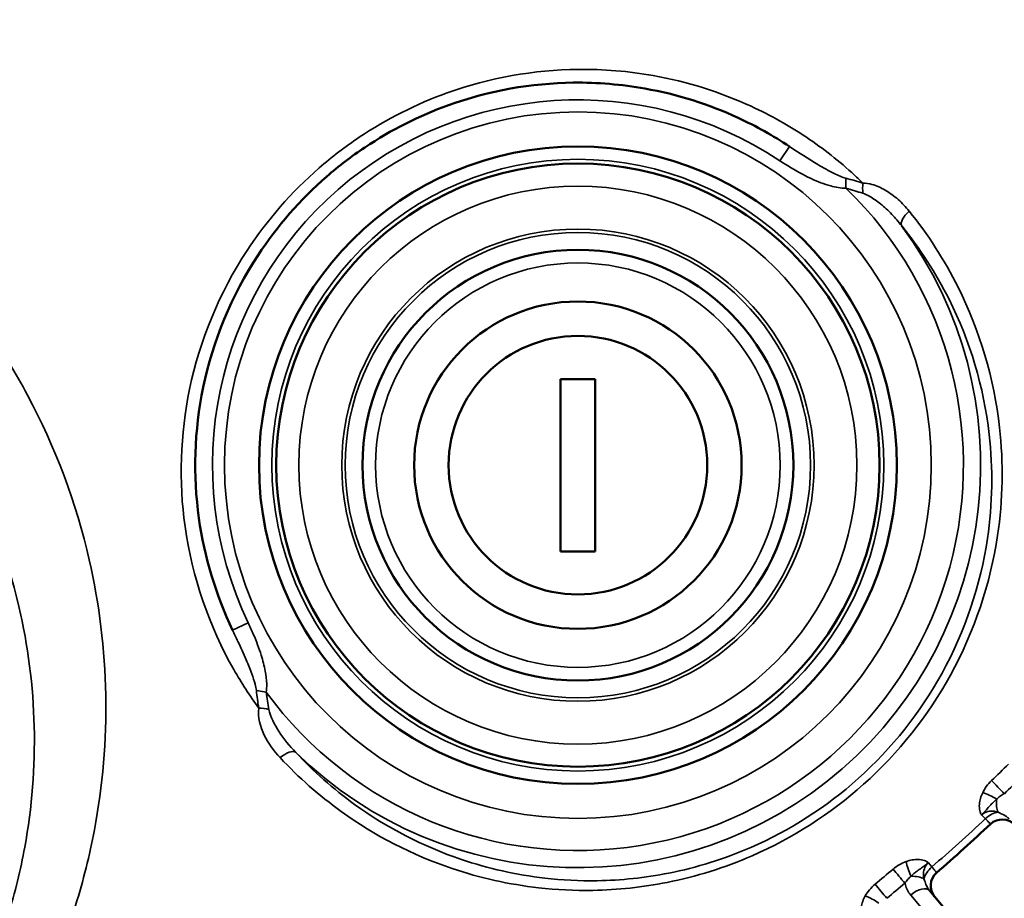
# Model space of a CAD drawing. Header units: inches. Extents: x 0 to 93.5, y 0 to 66.1.
# Tile 34 of 256: x 32.5 to 34.7, y 33.3 to 35.3. Entities that reach past the tile are written whole.
import ezdxf

# ---------------------------------------------------------------- set-up
doc = ezdxf.new("R2010")
doc.units = ezdxf.units.IN
doc.header["$LTSCALE"] = 4
doc.header["$MEASUREMENT"] = 0
for name, color, linetype, lineweight in [('Dimension (ANSI)', 7, 'Continuous', 25), ('Visible (ANSI)', 7, 'Continuous', 50), ('Visible Narrow (ANSI)', 7, 'Continuous', 35)]:
    doc.layers.add(name, color=color, linetype=linetype, lineweight=lineweight)
doc.styles.add('Note Text (ANSI)', font='arial.ttf')
doc.dimstyles.new('Default (ANSI)', dxfattribs={"dimscale": 4, "dimtxt": 0.24, "dimasz": 0.098425, "dimexe": 0.125, "dimexo": 0.0625, "dimgap": 0.031496, "dimtad": 0, "dimtih": 1, "dimtoh": 1, "dimrnd": 1e-08, "dimzin": 4, "dimdsep": 46, "dimtxsty": 'Note Text (ANSI)', "dimcen": 0.09, "dimdle": 0.393701, "dimclrd": 256, "dimclre": 256, "dimclrt": 256, "dimadec": 0, "dimazin": 1, "dimtfac": 0.5, "dimtofl": 0, "dimtmove": 0, "dimatfit": 3, "dimfxl": 1, "dimtolj": 1, "dimtzin": 4, "dimlwd": -1, "dimlwe": -1, "dimarcsym": 0})

# ---------------------------------------------------------------- blocks, each defined once
blk = doc.blocks.new('*D15')
at = {"layer": 'Defpoints', "color": 0, "transparency": 16777216}
for p in [(20.917, 37.0205), (41.4682, 37.0205), (41.4682, 20.4817)]:
    blk.add_point(p, dxfattribs=at)
at = {"layer": 'Dimension (ANSI)', "transparency": 16777216}
for p, q in [((20.917, 36.7705), (20.917, 19.9817)), ((41.4682, 36.7705), (41.4682, 19.9817)), ((21.3107, 20.4817), (41.0745, 20.4817))]:
    blk.add_line(p, q, dxfattribs=at)
for points in [[(21.3107, 20.5473), (21.3107, 20.4161), (20.917, 20.4817)], [(41.0745, 20.5473), (41.0745, 20.4161), (41.4682, 20.4817)]]:
    blk.add_solid(points, dxfattribs=at)
at = {"layer": 'Dimension (ANSI)', "transparency": 16777216, "insert": (29.5611, 21.588), "char_height": 0.96, "attachment_point": 1, "style": 'Note Text (ANSI)'}
blk.add_mtext('\\A1;20.55', dxfattribs=at)

msp = doc.modelspace()

# ---------------------------------------------------------------- linework, layer by layer
at = {"layer": 'Visible (ANSI)'}
for p, q in [((33.7361, 34.0492), (33.7361, 34.4429)), ((33.7361, 34.4429), (33.8149, 34.4429)), ((33.8149, 34.4429), (33.8149, 34.0492)), ((33.8149, 34.0492), (33.7361, 34.0492)), ((34.9067, 32.8829), (34.5785, 33.2741))]:
    msp.add_line(p, q, dxfattribs=at)
for centre, radius in [((31.1926, 37.2174), 8.189), ((31.1926, 37.2174), 6.1811), ((31.1926, 37.2174), 5.8661), ((31.1926, 37.2174), 5.748), ((33.7755, 34.2461), 0.7283), ((33.7755, 34.2461), 0.689), ((33.7755, 34.2461), 0.4921), ((33.7755, 34.2461), 0.374), ((33.7755, 34.2461), 0.2953)]:
    msp.add_circle(centre, radius, dxfattribs=at)
for centre, radius, start, end in [((31.1926, 37.2174), 5.1772, 311.0811, 312.9189), ((34.7449, 33.3972), 0.0394, 44, 132.9189), ((34.6205, 33.2853), 0.0394, 131.0811, 220)]:
    msp.add_arc(centre, radius, start, end, dxfattribs=at)
msp.add_open_spline([(32.9869, 33.8692), (32.9488, 33.949), (32.9224, 34.036), (32.8963, 34.2223), (32.8992, 34.3249), (32.9416, 34.5289), (32.9844, 34.6336), (33.0883, 34.7919), (33.1418, 34.8532), (33.2019, 34.9056), (33.2294, 34.9295), (33.2585, 34.9518), (33.3485, 35.012), (33.413, 35.0446), (33.5729, 35.102), (33.6692, 35.1189), (33.8204, 35.1207), (33.8755, 35.116), (34.0026, 35.0934), (34.0747, 35.0706), (34.1827, 35.0207), (34.2217, 34.9989), (34.2585, 34.9745)], degree=3, knots=[-18.461705, -18.461705, -18.461705, -18.461705, -17.689469, -17.689469, -16.849257, -16.849257, -15.964127, -15.964127, -15.329372, -15.329372, -15.329372, -15.038956, -15.038956, -14.467495, -14.467495, -13.678157, -13.678157, -13.220484, -13.220484, -12.582881, -12.582881, -12.196196, -12.196196, -12.196196, -12.196196], dxfattribs=at)
at = {"layer": 'Visible Narrow (ANSI)'}
for p, q in [((34.2367, 34.9417), (34.2585, 34.9745)), ((34.3878, 34.8788), (34.3875, 34.9016)), ((32.9869, 33.8692), (33.0224, 33.8862)), ((33.0637, 33.7278), (33.0412, 33.7313)), ((34.7061, 33.438), (34.6973, 33.4471)), ((34.5759, 33.3378), (34.584, 33.3281)), ((34.5356, 33.2639), (34.8639, 32.8727))]:
    msp.add_line(p, q, dxfattribs=at)
for centre, radius in [((31.1926, 37.2174), 6.3662), ((31.1926, 37.2174), 5.8268), ((31.1926, 37.2174), 5.7874), ((33.7755, 34.2461), 0.8071), ((33.7755, 34.2461), 0.6988), ((33.7755, 34.2461), 0.6374), ((33.7755, 34.2461), 0.5394), ((33.7755, 34.2461), 0.5315), ((33.7755, 34.2461), 0.462)]:
    msp.add_circle(centre, radius, dxfattribs=at)
for centre, radius, start, end in [((33.7755, 34.2461), 0.8346, 56.4566, 205.5434), ((33.7755, 34.2461), 0.8805, 216.0602, 45.9398), ((33.7755, 34.2461), 0.9197, 225.5151, 36.4849), ((31.1926, 37.2174), 5.1602, 311.0882, 312.9118)]:
    msp.add_arc(centre, radius, start, end, dxfattribs=at)
for centre, major_axis, ratio, start_param, end_param in [((34.4405, 34.8806), (0.0006, 0.0394), 0.372908, 1.31646, 1.922161), ((34.5465, 34.8163), (-0.0306, -0.0247), 0.440375, 4.833554, 6.185957), ((33.0546, 33.6759), (-0.0391, 0.0049), 0.372908, 4.361024, 4.966725), ((33.1036, 33.562), (0.0288, 0.0269), 0.440375, 0.097229, 1.449631), ((29.83, 38.6284), (-5.8707, -5.6692), 0.866025, 1.567514, 1.574079), ((29.8378, 38.6204), (5.8962, 5.6939), 0.866025, 4.709107, 4.715671), ((34.7357, 33.5096), (0.0273, -0.0284), 0.001641, 1.0472, 2.169907), ((34.7152, 33.4816), (-0.0355, 0.0171), 0.23794, 4.336885, 5.267623), ((34.7488, 33.4848), (0.006, 0.0389), 0.417627, 1.675906, 2.580298), ((34.7213, 33.4216), (0.0283, 0.0273), 0.5698, 0.629236, 1.559974), ((34.5397, 33.3236), (0.0133, -0.0371), 0.23794, 4.157155, 5.087893), ((34.5988, 33.3112), (0.0302, 0.0253), 0.5698, 1.581619, 2.512357), ((29.9317, 38.72), (-6.2518, -5.2459), 0.866025, 1.567514, 1.574079), ((34.5097, 33.3061), (-0.0254, 0.0301), 0.001641, 0.971686, 2.094393), ((34.533, 33.2905), (0.0393, 0.0019), 0.417627, 0.561295, 1.465687), ((34.4685, 33.2715), (0.0252, -0.0302), 0.001641, 1.0472, 2.169907), ((29.9389, 38.7115), (6.279, 5.2687), 0.866025, 4.709107, 4.715671), ((34.5483, 33.2488), (0.0302, 0.0253), 0.5, 0, 1.570796), ((34.446, 33.245), (-0.0342, 0.0195), 0.23794, 4.336885, 5.267623)]:
    msp.add_ellipse(centre, major_axis=major_axis, ratio=ratio, start_param=start_param, end_param=end_param, dxfattribs=at)
for points, knots in [([(31.1926, 32.1844), (31.259, 32.1844), (31.3256, 32.1888), (31.464, 32.2073), (31.5355, 32.2222), (31.676, 32.2625), (31.7448, 32.2877), (31.8785, 32.3482), (31.9434, 32.3835), (32.088, 32.4765), (32.1662, 32.5385), (32.3079, 32.6755), (32.3714, 32.7504), (32.5141, 32.9551), (32.5824, 33.0949), (32.6459, 33.2969), (32.6603, 33.3546), (32.6903, 33.5136), (32.6991, 33.6174), (32.6952, 33.8249), (32.6825, 33.9286), (32.6299, 34.1589), (32.5825, 34.2867), (32.4918, 34.4558), (32.4625, 34.5039), (32.3811, 34.622), (32.3245, 34.6906), (32.199, 34.8175), (32.1302, 34.8758), (31.9609, 34.9948), (31.855, 35.0522), (31.6926, 35.1162), (31.6405, 35.1335), (31.5011, 35.1715), (31.4112, 35.1876), (31.2296, 35.2031), (31.1381, 35.2025), (30.9306, 35.1825), (30.8131, 35.1569), (30.6369, 35.0959), (30.5745, 35.0694), (30.4279, 34.9953), (30.3452, 34.9428), (30.1923, 34.8237), (30.1223, 34.7571), (29.9615, 34.573), (29.8799, 34.445), (29.7965, 34.2585), (29.7765, 34.206), (29.7267, 34.0502), (29.7048, 33.9435), (29.6843, 33.7284), (29.6858, 33.6201), (29.7145, 33.379), (29.7492, 33.2444), (29.8254, 33.0598), (29.8524, 33.0041), (29.9275, 32.8711), (29.98, 32.7949), (30.0957, 32.6565), (30.1582, 32.5938), (30.2975, 32.4767), (30.3764, 32.4219), (30.5446, 32.328), (30.6339, 32.2889), (30.8744, 32.2102), (31.0346, 32.1844), (31.1926, 32.1844)], [-21.756235, -21.756235, -21.756235, -21.756235, -21.315815, -21.315815, -20.829846, -20.829846, -20.343878, -20.343878, -19.84744, -19.84744, -19.167629, -19.167629, -18.487813, -18.487813, -17.401588, -17.401588, -16.975592, -16.975592, -16.232836, -16.232836, -15.490075, -15.490075, -14.537325, -14.537325, -14.143551, -14.143551, -13.531806, -13.531806, -12.920056, -12.920056, -12.121833, -12.121833, -11.75697, -11.75697, -11.157686, -11.157686, -10.558397, -10.558397, -9.773137, -9.773137, -9.321827, -9.321827, -8.665522, -8.665522, -8.009211, -8.009211, -6.967905, -6.967905, -6.570431, -6.570431, -5.799058, -5.799058, -5.027681, -5.027681, -4.044746, -4.044746, -3.604716, -3.604716, -2.95712, -2.95712, -2.346422, -2.346422, -1.697509, -1.697509, -1.048591, -1.048591, 0, 0, 0, 0]), ([(34.4264, 34.8907), (34.4202, 34.8968), (34.4138, 34.9028), (34.373, 34.9403), (34.3362, 34.9693), (34.2578, 35.0218), (34.2156, 35.0456), (34.1008, 35.0986), (34.0251, 35.1225), (33.8917, 35.1462), (33.8339, 35.1511), (33.6752, 35.1492), (33.5741, 35.1315), (33.4063, 35.0712), (33.3386, 35.0371), (33.2442, 34.9738), (33.2136, 34.9504), (33.1847, 34.9253), (33.1216, 34.8704), (33.0655, 34.806), (32.9564, 34.6399), (32.9116, 34.53), (32.867, 34.3158), (32.864, 34.2082), (32.8944, 33.9902), (32.9333, 33.8779), (33.007, 33.7487), (33.026, 33.7194), (33.0466, 33.6912)], [11.720701, 11.720701, 11.720701, 11.720701, 11.793786, 11.793786, 12.18358, 12.18358, 12.582881, 12.582881, 13.220484, 13.220484, 13.678157, 13.678157, 14.467495, 14.467495, 15.038956, 15.038956, 15.329372, 15.329372, 15.329372, 15.964127, 15.964127, 16.849257, 16.849257, 17.689469, 17.689469, 18.646194, 18.646194, 18.93819, 18.93819, 18.93819, 18.93819]), ([(34.3875, 34.9016), (34.379, 34.9039), (34.3699, 34.9079), (34.3485, 34.9184), (34.3361, 34.9255), (34.302, 34.946), (34.2801, 34.9602), (34.2585, 34.9745)], [0, 0, 0, 0, 0.0893136, 0.0893136, 0.2100498, 0.2100498, 0.4200996, 0.4200996, 0.4200996, 0.4200996]), ([(31.1926, 32.2711), (31.051, 32.2711), (30.9074, 32.2943), (30.6919, 32.3653), (30.612, 32.4005), (30.4615, 32.4851), (30.391, 32.5343), (30.2667, 32.6397), (30.211, 32.696), (30.108, 32.8202), (30.0613, 32.8887), (29.9948, 33.0079), (29.9709, 33.0578), (29.9037, 33.2232), (29.8733, 33.3435), (29.8489, 33.5587), (29.8481, 33.6554), (29.8674, 33.847), (29.8874, 33.9419), (29.9325, 34.0803), (29.9505, 34.127), (30.0256, 34.2925), (30.0986, 34.4059), (30.2421, 34.5689), (30.3045, 34.6278), (30.4406, 34.7331), (30.5141, 34.7795), (30.6443, 34.8449), (30.6997, 34.8683), (30.8561, 34.9221), (30.9603, 34.9447), (31.1443, 34.9624), (31.2254, 34.9629), (31.3864, 34.9492), (31.4662, 34.935), (31.5898, 34.9015), (31.636, 34.8862), (31.7802, 34.8297), (31.8743, 34.7791), (32.0248, 34.6739), (32.0861, 34.6224), (32.198, 34.5101), (32.2486, 34.4493), (32.3214, 34.3446), (32.3477, 34.3021), (32.429, 34.1521), (32.4718, 34.0385), (32.5197, 33.8337), (32.5316, 33.7414), (32.536, 33.5563), (32.5287, 33.4637), (32.5027, 33.3216), (32.4901, 33.27), (32.4344, 33.0893), (32.3739, 32.9641), (32.2472, 32.7803), (32.1907, 32.7131), (32.0643, 32.5899), (31.9944, 32.5341), (31.8651, 32.4505), (31.8071, 32.4187), (31.6874, 32.3642), (31.6258, 32.3414), (31.4999, 32.3052), (31.4359, 32.2917), (31.3118, 32.2751), (31.2521, 32.2711), (31.1926, 32.2711)], [0, 0, 0, 0, 1.048591, 1.048591, 1.697509, 1.697509, 2.346422, 2.346422, 2.95712, 2.95712, 3.604716, 3.604716, 4.044746, 4.044746, 5.027681, 5.027681, 5.799058, 5.799058, 6.570431, 6.570431, 6.967905, 6.967905, 8.009211, 8.009211, 8.665522, 8.665522, 9.321827, 9.321827, 9.773137, 9.773137, 10.558397, 10.558397, 11.157686, 11.157686, 11.75697, 11.75697, 12.121833, 12.121833, 12.920056, 12.920056, 13.531806, 13.531806, 14.143551, 14.143551, 14.537325, 14.537325, 15.490075, 15.490075, 16.232836, 16.232836, 16.975592, 16.975592, 17.401588, 17.401588, 18.487813, 18.487813, 19.167629, 19.167629, 19.84744, 19.84744, 20.343878, 20.343878, 20.829846, 20.829846, 21.315815, 21.315815, 21.756235, 21.756235, 21.756235, 21.756235]), ([(34.2367, 34.9417), (34.2597, 34.9265), (34.2836, 34.9124), (34.3229, 34.8941), (34.3377, 34.8881), (34.3643, 34.8809), (34.3761, 34.8787), (34.3878, 34.8788)], [-0.4200996, -0.4200996, -0.4200996, -0.4200996, -0.2100498, -0.2100498, -0.0893136, -0.0893136, 0, 0, 0, 0]), ([(34.4264, 34.8907), (34.4201, 34.8929), (34.4136, 34.8948), (34.4006, 34.8982), (34.394, 34.8998), (34.3875, 34.9016)], [0, 0, 0, 0, 0.0681804, 0.0681804, 0.1363608, 0.1363608, 0.1363608, 0.1363608]), ([(34.532, 34.8267), (34.5244, 34.836), (34.5161, 34.8448), (34.498, 34.861), (34.488, 34.8684), (34.4678, 34.8801), (34.4578, 34.8847), (34.4404, 34.8894), (34.4335, 34.8906), (34.4264, 34.8907)], [-0.3591319, -0.3591319, -0.3591319, -0.3591319, -0.2566875, -0.2566875, -0.1511518, -0.1511518, -0.0581353, -0.0581353, 0, 0, 0, 0]), ([(34.3878, 34.8788), (34.3946, 34.8766), (34.4012, 34.8748), (34.4141, 34.8711), (34.4204, 34.8693), (34.4265, 34.8672)], [-0.1363608, -0.1363608, -0.1363608, -0.1363608, -0.0681804, -0.0681804, 0, 0, 0, 0]), ([(34.4265, 34.8672), (34.4317, 34.8655), (34.437, 34.8629), (34.4507, 34.8552), (34.4588, 34.8494), (34.4757, 34.8357), (34.4843, 34.8277), (34.5003, 34.8109), (34.5079, 34.8021), (34.515, 34.7929)], [0, 0, 0, 0, 0.0581353, 0.0581353, 0.1511518, 0.1511518, 0.2566875, 0.2566875, 0.3591319, 0.3591319, 0.3591319, 0.3591319]), ([(33.0953, 33.5778), (33.1375, 33.5326), (33.1845, 33.4912), (33.3121, 33.3993), (33.397, 33.3553), (33.552, 33.3031), (33.6183, 33.2882), (33.7265, 33.2759), (33.7681, 33.2739), (33.8664, 33.2756), (33.9233, 33.2816), (34.0452, 33.3059), (34.1109, 33.3263), (34.2661, 33.394), (34.3524, 33.4493), (34.5078, 33.5884), (34.5754, 33.6739), (34.6814, 33.8663), (34.7178, 33.9765), (34.7463, 34.1674), (34.7476, 34.2509), (34.7259, 34.445), (34.6936, 34.5529), (34.6129, 34.7147), (34.5751, 34.7733), (34.532, 34.8267)], [-7.874678, -7.874678, -7.874678, -7.874678, -7.347248, -7.347248, -6.546474, -6.546474, -5.99165, -5.99165, -5.655945, -5.655945, -5.204118, -5.204118, -4.674598, -4.674598, -3.899167, -3.899167, -3.078859, -3.078859, -2.191469, -2.191469, -1.52108, -1.52108, -0.585031, -0.585031, 0, 0, 0, 0]), ([(34.515, 34.7929), (34.5566, 34.7416), (34.5931, 34.6852), (34.6712, 34.5294), (34.7025, 34.4255), (34.7237, 34.2383), (34.7226, 34.1578), (34.6953, 33.9736), (34.6603, 33.8673), (34.5581, 33.6816), (34.4929, 33.5991), (34.343, 33.4648), (34.2596, 33.4115), (34.1099, 33.3463), (34.0465, 33.3266), (33.9289, 33.3033), (33.874, 33.2975), (33.7792, 33.296), (33.739, 33.298), (33.6347, 33.31), (33.5708, 33.3244), (33.4214, 33.375), (33.3396, 33.4176), (33.2168, 33.5064), (33.1717, 33.5463), (33.1311, 33.5899)], [0, 0, 0, 0, 0.585031, 0.585031, 1.52108, 1.52108, 2.191469, 2.191469, 3.078859, 3.078859, 3.899167, 3.899167, 4.674598, 4.674598, 5.204118, 5.204118, 5.655945, 5.655945, 5.99165, 5.99165, 6.546474, 6.546474, 7.347248, 7.347248, 7.874678, 7.874678, 7.874678, 7.874678]), ([(32.9869, 33.8692), (32.991, 33.8606), (32.9951, 33.852), (33.0057, 33.8293), (33.012, 33.8152), (33.0226, 33.7906), (33.0269, 33.78), (33.0337, 33.7614), (33.0363, 33.7533), (33.0396, 33.7406), (33.0406, 33.7358), (33.0412, 33.7313)], [0, 0, 0, 0, 0.0767594, 0.0767594, 0.2021126, 0.2021126, 0.2983861, 0.2983861, 0.3727467, 0.3727467, 0.4192221, 0.4192221, 0.4192221, 0.4192221]), ([(33.0637, 33.7278), (33.0647, 33.7338), (33.0649, 33.74), (33.0646, 33.7559), (33.0633, 33.7656), (33.0592, 33.7876), (33.056, 33.7999), (33.0472, 33.8277), (33.0414, 33.8433), (33.031, 33.8679), (33.0268, 33.8771), (33.0224, 33.8862)], [-0.4192221, -0.4192221, -0.4192221, -0.4192221, -0.3727467, -0.3727467, -0.2983861, -0.2983861, -0.2021126, -0.2021126, -0.0767594, -0.0767594, 0, 0, 0, 0]), ([(33.0412, 33.7313), (33.0421, 33.7246), (33.0428, 33.7179), (33.0443, 33.7045), (33.0453, 33.6978), (33.0466, 33.6912)], [0, 0, 0, 0, 0.0681804, 0.0681804, 0.1363608, 0.1363608, 0.1363608, 0.1363608]), ([(33.0698, 33.6879), (33.0686, 33.6942), (33.0677, 33.7007), (33.0658, 33.714), (33.0649, 33.7208), (33.0637, 33.7278)], [-0.1363608, -0.1363608, -0.1363608, -0.1363608, -0.0681804, -0.0681804, 0, 0, 0, 0]), ([(33.0466, 33.6912), (33.0439, 33.6696), (33.0503, 33.6485), (33.0684, 33.6106), (33.0809, 33.5932), (33.0953, 33.5778)], [-0.3589246, -0.3589246, -0.3589246, -0.3589246, -0.1794623, -0.1794623, 0, 0, 0, 0]), ([(33.1311, 33.5899), (33.1169, 33.6045), (33.1039, 33.6203), (33.0823, 33.6534), (33.073, 33.6713), (33.0698, 33.6879)], [0, 0, 0, 0, 0.1794623, 0.1794623, 0.3589246, 0.3589246, 0.3589246, 0.3589246]), ([(34.7204, 33.5257), (34.7159, 33.5214), (34.7118, 33.5167), (34.7051, 33.5073), (34.7023, 33.5026), (34.7, 33.4978)], [-0.08937438, -0.08937438, -0.08937438, -0.08937438, -0.04206682, -0.04206682, 0, 0, 0, 0]), ([(34.7, 33.4978), (34.6979, 33.4935), (34.6962, 33.4891), (34.6937, 33.4803), (34.6928, 33.4758), (34.6925, 33.4714), (34.6921, 33.4664), (34.6923, 33.4614), (34.6937, 33.455), (34.6942, 33.4532), (34.6951, 33.4508), (34.6955, 33.45), (34.6961, 33.4488), (34.6964, 33.4483), (34.6968, 33.4476), (34.697, 33.4475), (34.6972, 33.4473), (34.6972, 33.4472), (34.6972, 33.4471), (34.6973, 33.4471), (34.6973, 33.4471), (34.6973, 33.4471), (34.6973, 33.4471), (34.6973, 33.4471), (34.6973, 33.4471), (34.6973, 33.4471), (34.6973, 33.4471)], [-0.1483747, -0.1483747, -0.1483747, -0.1483747, -0.1112792, -0.1112792, -0.0741838, -0.0741838, -0.0741838, -0.0316406, -0.0316406, -0.0158167, -0.0158167, -0.0079047, -0.0079047, -0.0028304, -0.0028304, -0.0007972, -0.0007972, -0.0002391, -0.0002391, -0.0000793, -0.0000793, -0.000036, -0.000036, -0.0000144, -0.0000144, 0.0000072, 0.0000072, 0.0000072, 0.0000072]), ([(34.732, 33.4832), (34.7344, 33.4854), (34.7371, 33.4875), (34.7429, 33.4917), (34.7461, 33.4937), (34.7494, 33.4955)], [0, 0, 0, 0, 0.04206682, 0.04206682, 0.08937438, 0.08937438, 0.08937438, 0.08937438]), ([(34.6973, 33.4471), (34.6975, 33.4473), (34.6975, 33.4473), (34.6976, 33.4474), (34.6976, 33.4474), (34.6978, 33.4476), (34.6978, 33.4476), (34.6981, 33.4479), (34.6982, 33.448), (34.6988, 33.4486), (34.6991, 33.4488), (34.7002, 33.4499), (34.7007, 33.4504), (34.7023, 33.4521), (34.7031, 33.4529), (34.7049, 33.4548), (34.7058, 33.4557), (34.7082, 33.4583), (34.7094, 33.4597), (34.7138, 33.4646), (34.7163, 33.4675), (34.7189, 33.4703), (34.7211, 33.4726), (34.7232, 33.4749), (34.7275, 33.4792), (34.7297, 33.4813), (34.732, 33.4832)], [-0.0000072, -0.0000072, -0.0000072, -0.0000072, 0.0000144, 0.0000144, 0.000036, 0.000036, 0.0000793, 0.0000793, 0.0002391, 0.0002391, 0.0007972, 0.0007972, 0.0028304, 0.0028304, 0.0079047, 0.0079047, 0.0158167, 0.0158167, 0.0316406, 0.0316406, 0.0741838, 0.0741838, 0.0741838, 0.1112792, 0.1112792, 0.1483747, 0.1483747, 0.1483747, 0.1483747]), ([(34.6973, 33.4471), (34.7013, 33.4509), (34.7064, 33.4534), (34.7164, 33.4557), (34.7212, 33.4558), (34.729, 33.4548), (34.7321, 33.4541), (34.7351, 33.4532)], [-1.5053387, -1.5053387, -1.5053387, -1.5053387, -1.4223073, -1.4223073, -1.356479, -1.356479, -1.3153364, -1.3153364, -1.3153364, -1.3153364]), ([(34.7351, 33.4532), (34.7372, 33.4522), (34.7392, 33.4513), (34.7461, 33.448), (34.7504, 33.4458), (34.7564, 33.4415), (34.7585, 33.4398), (34.7603, 33.4379)], [-0.129604, -0.129604, -0.129604, -0.129604, -0.1061449, -0.1061449, -0.040825, -0.040825, 0, 0, 0, 0]), ([(34.7061, 33.438), (34.7083, 33.4357), (34.7104, 33.4337), (34.7149, 33.4292), (34.7168, 33.4273), (34.7179, 33.4262), (34.7181, 33.426), (34.7181, 33.426)], [0, 0, 0, 0, 0.060011, 0.060011, 0.1560285, 0.1560285, 0.1920118, 0.1920118, 0.1920118, 0.1920118]), ([(34.5252, 33.3404), (34.5202, 33.3386), (34.5152, 33.3363), (34.5052, 33.3306), (34.5, 33.327), (34.4953, 33.323)], [-0.08937438, -0.08937438, -0.08937438, -0.08937438, -0.04730953, -0.04730953, 0, 0, 0, 0]), ([(34.5759, 33.3378), (34.5759, 33.3378), (34.5759, 33.3378), (34.5759, 33.3378), (34.5759, 33.3378), (34.5759, 33.3378), (34.5759, 33.3378), (34.5759, 33.3378), (34.5758, 33.3378), (34.5758, 33.3379), (34.5757, 33.3379), (34.5756, 33.3381), (34.5754, 33.3383), (34.5748, 33.3388), (34.5744, 33.3391), (34.5732, 33.3399), (34.5724, 33.3403), (34.5701, 33.3415), (34.5685, 33.3422), (34.5622, 33.3443), (34.5572, 33.345), (34.5522, 33.3451), (34.5478, 33.3452), (34.5433, 33.3448), (34.5342, 33.3433), (34.5296, 33.342), (34.5252, 33.3404)], [-0.148382, -0.148382, -0.148382, -0.148382, -0.1483603, -0.1483603, -0.1483387, -0.1483387, -0.1482955, -0.1482955, -0.1481357, -0.1481357, -0.1475776, -0.1475776, -0.1455443, -0.1455443, -0.14047, -0.14047, -0.132558, -0.132558, -0.1167341, -0.1167341, -0.074191, -0.074191, -0.074191, -0.0370955, -0.0370955, 0, 0, 0, 0]), ([(34.5364, 33.3071), (34.5385, 33.3091), (34.5408, 33.3111), (34.5455, 33.3149), (34.548, 33.3168), (34.5506, 33.3188), (34.5536, 33.321), (34.5568, 33.3232), (34.562, 33.327), (34.5636, 33.3282), (34.5664, 33.3303), (34.5674, 33.331), (34.5695, 33.3326), (34.5704, 33.3333), (34.5722, 33.3348), (34.5728, 33.3352), (34.574, 33.3362), (34.5743, 33.3364), (34.5749, 33.3369), (34.575, 33.3371), (34.5753, 33.3373), (34.5754, 33.3374), (34.5755, 33.3375), (34.5755, 33.3375), (34.5757, 33.3376), (34.5757, 33.3376), (34.5759, 33.3378)], [0, 0, 0, 0, 0.0370955, 0.0370955, 0.074191, 0.074191, 0.074191, 0.1167341, 0.1167341, 0.132558, 0.132558, 0.14047, 0.14047, 0.1455443, 0.1455443, 0.1475776, 0.1475776, 0.1481357, 0.1481357, 0.1482955, 0.1482955, 0.1483387, 0.1483387, 0.1483603, 0.1483603, 0.148382, 0.148382, 0.148382, 0.148382]), ([(34.5659, 33.3009), (34.5653, 33.3037), (34.565, 33.3065), (34.5644, 33.3194), (34.5675, 33.329), (34.5743, 33.3364), (34.5751, 33.3371), (34.5759, 33.3378)], [-1.3153368, -1.3153368, -1.3153368, -1.3153368, -1.2778742, -1.2778742, -1.141028, -1.141028, -1.1253345, -1.1253345, -1.1253345, -1.1253345]), ([(34.5947, 33.3149), (34.5947, 33.3149), (34.5938, 33.316), (34.591, 33.3195), (34.5895, 33.3214), (34.5866, 33.325), (34.5853, 33.3265), (34.584, 33.3281)], [0, 0, 0, 0, 0.091372, 0.091372, 0.1533041, 0.1533041, 0.1920118, 0.1920118, 0.1920118, 0.1920118]), ([(34.5223, 33.291), (34.5245, 33.2941), (34.5268, 33.2971), (34.5315, 33.3025), (34.5339, 33.3049), (34.5364, 33.3071)], [0, 0, 0, 0, 0.04730953, 0.04730953, 0.08937438, 0.08937438, 0.08937438, 0.08937438]), ([(34.4543, 33.2886), (34.4495, 33.2846), (34.4451, 33.2802), (34.4377, 33.2713), (34.4346, 33.2668), (34.4319, 33.2622)], [-0.08937438, -0.08937438, -0.08937438, -0.08937438, -0.04206682, -0.04206682, 0, 0, 0, 0]), ([(34.5223, 33.291), (34.5226, 33.2897), (34.523, 33.2884), (34.5259, 33.2786), (34.5301, 33.2706), (34.5356, 33.2639)], [0.04155794, 0.04155794, 0.04155794, 0.04155794, 0.05326496, 0.05326496, 0.12966332, 0.12966332, 0.12966332, 0.12966332]), ([(34.5785, 33.2741), (34.5753, 33.2779), (34.5727, 33.2825), (34.569, 33.2916), (34.5676, 33.2958), (34.5659, 33.3009)], [-0.1296633, -0.1296633, -0.1296633, -0.1296633, -0.053265, -0.053265, 0, 0, 0, 0]), ([(34.4319, 33.2622), (34.4296, 33.2581), (34.4276, 33.2538), (34.4245, 33.2452), (34.4233, 33.2408), (34.4226, 33.2364), (34.4219, 33.2314), (34.4217, 33.2264), (34.4227, 33.2199), (34.4231, 33.2182), (34.4238, 33.2156), (34.4241, 33.2148), (34.4247, 33.2135), (34.425, 33.2131), (34.4254, 33.2124), (34.4255, 33.2122), (34.4256, 33.212), (34.4257, 33.2119), (34.4257, 33.2119), (34.4257, 33.2118), (34.4257, 33.2118), (34.4257, 33.2118), (34.4257, 33.2118), (34.4257, 33.2118), (34.4257, 33.2118), (34.4257, 33.2118), (34.4257, 33.2118)], [-0.1483747, -0.1483747, -0.1483747, -0.1483747, -0.1112792, -0.1112792, -0.0741838, -0.0741838, -0.0741838, -0.0316406, -0.0316406, -0.0158167, -0.0158167, -0.0079047, -0.0079047, -0.0028304, -0.0028304, -0.0007972, -0.0007972, -0.0002391, -0.0002391, -0.0000793, -0.0000793, -0.000036, -0.000036, -0.0000144, -0.0000144, 0.0000072, 0.0000072, 0.0000072, 0.0000072])]:
    msp.add_open_spline(points, degree=3, knots=knots, dxfattribs=at)

# ---------------------------------------------------------------- dimensions: what is measured, and where the dimension line sits
at = {"layer": 'Dimension (ANSI)'}
dim = msp.add_linear_dim(base=(41.4682, 20.4817), p1=(20.917, 37.0205), p2=(41.4682, 37.0205), angle=180, dimstyle='Default (ANSI)', override={"dimgap": 0.031496, "dimtad": 1, "dimtih": 0, "dimtoh": 0, "dimdec": 2, "dimtol": 0, "dimlim": 0, "dimtp": 0, "dimtm": 0, "dimtdec": 2, "dimatfit": 1}, dxfattribs=at)
dim.commit()
dim.dimension.update_dxf_attribs({"geometry": '*D15', "text_midpoint": (31.1926, 20.4817), "dimtype": 160})

doc.saveas('drawing.dxf')
